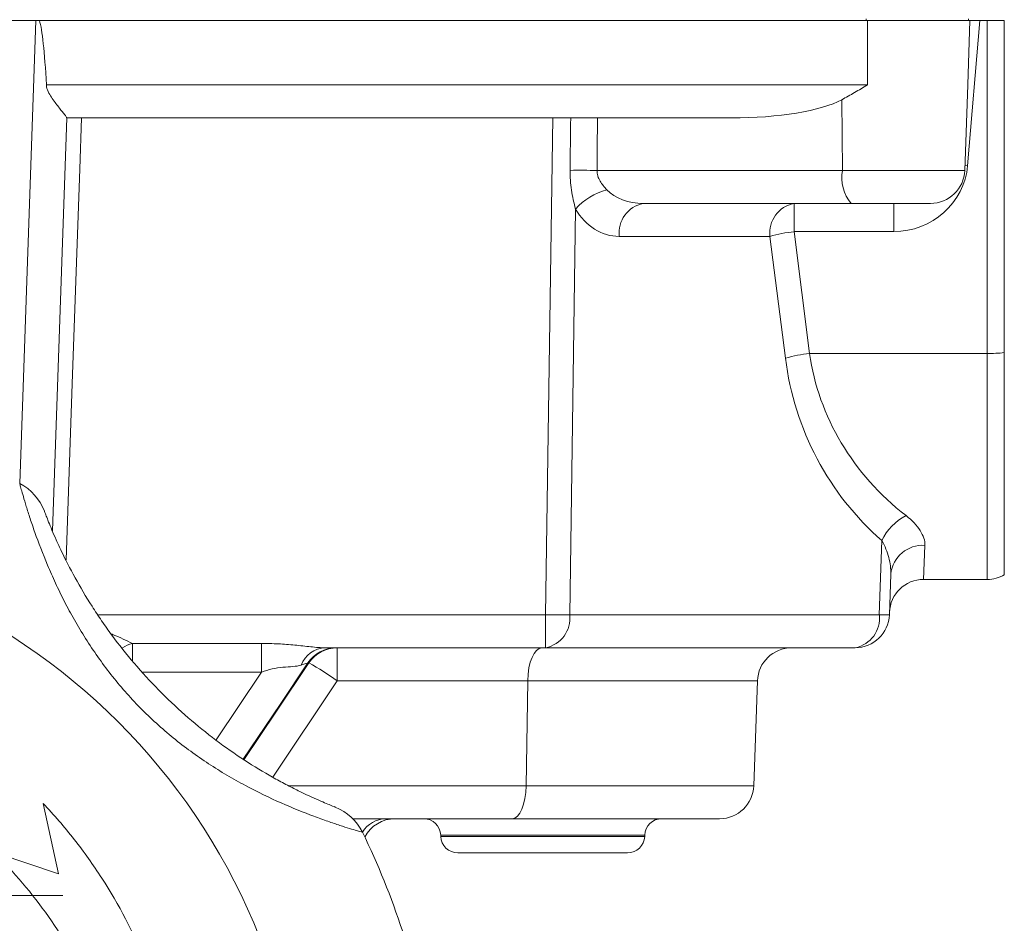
# Model space of a CAD drawing. Header units: millimetres. Extents: x 154 to 910, y 64 to 795.
# Tile 26 of 27: x 852 to 910, y 637 to 690. Entities that reach past the tile are written whole.
import ezdxf

# ---------------------------------------------------------------- set-up
doc = ezdxf.new("R2010")
doc.units = ezdxf.units.MM

# ---------------------------------------------------------------- blocks, each defined once
blk = doc.blocks.new('SW_CENTERMARKSYMBOL_9')
at = {"color": 0, "linetype": 'Continuous', "lineweight": 0}
for p, q in [((0, 2.5), (0, 4.65)), ((0, 0), (0, 2.5)), ((-2.5, 0), (-4.65, 0)), ((0, 0), (-2.5, 0)), ((0, 0), (2.5, 0)), ((0, 0), (0, -2.5)), ((2.5, 0), (4.65, 0)), ((0, -2.5), (0, -4.65))]:
    blk.add_line(p, q, dxfattribs=at)

msp = doc.modelspace()

# ---------------------------------------------------------------- linework, layer by layer
at = {"color": 7, "linetype": 'Continuous', "lineweight": 15}
for p, q in [((901.723, 690.007), (901.723, 689.907)), ((907.723, 690.007), (907.723, 689.907)), ((853.169, 689.907), (810.452, 689.907)), ((853.169, 689.907), (853.373, 689.907)), ((853.373, 689.907), (901.811, 689.907)), ((901.811, 686.138), (901.811, 689.907)), ((901.811, 689.907), (907.8, 689.907)), ((908.372, 689.907), (907.664, 681.415)), ((907.668, 686.138), (907.8, 689.907)), ((908.372, 689.907), (907.8, 689.907)), ((908.372, 689.907), (908.811, 689.907)), ((908.811, 670.429), (908.811, 689.907)), ((908.811, 689.907), (909.811, 689.907)), ((909.811, 689.907), (909.811, 670.476)), ((853.778, 686.138), (901.811, 686.138)), ((907.494, 681.138), (907.668, 686.138)), ((900.34, 681.138), (900.302, 685.277)), ((854.971, 684.212), (854.128, 660.057)), ((893.84, 684.207), (854.971, 684.207)), ((882.975, 655.138), (883.396, 684.207)), ((885.987, 681.138), (900.34, 681.138)), ((900.857, 679.207), (888.698, 679.207)), ((897.516, 677.555), (897.516, 679.207)), ((905.495, 679.207), (900.857, 679.207)), ((903.343, 677.555), (903.343, 679.207)), ((884.732, 678.88), (884.389, 655.138)), ((897.516, 677.555), (898.42, 670.429)), ((903.343, 677.555), (897.516, 677.555)), ((896.102, 677.277), (887.284, 677.277)), ((897.007, 670.152), (896.102, 677.277)), ((898.42, 670.429), (908.811, 670.429)), ((908.811, 657.207), (908.811, 670.429)), ((909.811, 670.476), (909.811, 657.475)), ((902.5, 655.138), (902.652, 659.475)), ((905.168, 659.2), (905.09, 657.207)), ((903.169, 657.519), (903.086, 655.138)), ((905.09, 657.207), (908.811, 657.207)), ((882.975, 653.207), (882.975, 655.138)), ((884.389, 655.138), (902.5, 655.138)), ((858.805, 653.461), (866.359, 653.461)), ((882.975, 653.207), (870.094, 653.207)), ((870.792, 653.207), (870.792, 651.277)), ((901.087, 653.207), (882.975, 653.207)), ((869.135, 652.322), (869.078, 652.322)), ((881.931, 651.277), (870.792, 651.277)), ((881.931, 651.277), (881.842, 645.138)), ((895.373, 651.277), (881.931, 651.277)), ((895.373, 651.277), (895.158, 645.138)), ((881.842, 645.138), (895.158, 645.138)), ((853.583, 644.103), (854.478, 639.983)), ((881.014, 643.207), (871.702, 643.207)), ((893.159, 643.207), (881.014, 643.207)), ((876.844, 642.242), (876.847, 642.173)), ((888.774, 642.173), (888.777, 642.242)), ((854.478, 639.983), (850.686, 641.257)), ((887.775, 641.207), (877.846, 641.207))]:
    msp.add_line(p, q, dxfattribs=at)
at = {"color": 8, "linetype": 'Continuous', "lineweight": 15}
for p, q in [((852.223, 662.812), (853.169, 689.907)), ((907.664, 681.415), (907.504, 681.427)), ((900.34, 681.138), (907.494, 681.138)), ((856.818, 655.138), (882.975, 655.138)), ((866.359, 651.784), (859.393, 651.784)), ((863.705, 647.828), (866.359, 651.784)), ((870.792, 651.277), (867.014, 645.644)), ((867.937, 645.138), (881.842, 645.138)), ((888.777, 642.242), (876.844, 642.242)), ((876.847, 642.173), (888.774, 642.173))]:
    msp.add_line(p, q, dxfattribs=at)
at = {"color": 7, "linetype": 'Continuous', "lineweight": 15, "flags": 128}
for points in [[(855.834, 684.207), (855.729, 681.211), (855.31, 669.226), (854.93, 658.356)], [(866.359, 653.461), (866.359, 653.322), (866.359, 653.156), (866.359, 652.967), (866.359, 652.757), (866.359, 652.53), (866.359, 652.289), (866.359, 652.04), (866.359, 651.784)]]:
    msp.add_lwpolyline(points, dxfattribs=at)
at = {"color": 8, "linetype": 'Continuous', "lineweight": 15, "flags": 128}
for points in [[(858.805, 653.461), (858.805, 653.322), (858.805, 653.156), (858.805, 652.967), (858.805, 652.757), (858.805, 652.53), (858.805, 652.472)], [(869.078, 652.322), (867.444, 649.887), (865.296, 646.683)], [(865.336, 646.658), (867.244, 649.504), (869.135, 652.322)]]:
    msp.add_lwpolyline(points, dxfattribs=at)
at = {"color": 7, "linetype": 'Continuous', "lineweight": 15}
msp.add_circle((831.811, 622.707), 37, dxfattribs=at)
for centre, radius, start, end in [((885.056, 633.318), 47.828, 88.88457, 90.77321), ((902.575, 680.702), 2.277, 168.98188, 221.02516), ((905.495, 681.207), 2, 270, 358), ((887.611, 676.262), 3.892, 105.6728, 137.71633), ((889.035, 677.478), 1.762, 101.02808, 186.54647), ((897.853, 677.478), 1.762, 101.02808, 186.54647), ((898.531, 668.643), 8.969, 96.50265, 105.71364), ((899.436, 661.518), 8.969, 96.50265, 105.71364), ((908.837, 680.633), 10.204, 269.85223, 275.47575), ((850.855, 660.141), 3, 20.63513, 63.03507), ((905.432, 658.205), 3.057, 116.56377, 155.44422), ((905.038, 657.326), 1.879, 86.04089, 174.09163), ((905.09, 655.207), 2, 90, 178), ((908.811, 659.207), 2, 270, 300), ((883.682, 698.08), 42.948, 269.05719, 270.94281), ((882.638, 654.937), 1.762, 281.02808, 6.54647), ((900.75, 654.937), 1.762, 281.02808, 6.54647), ((901.087, 655.207), 2, 270, 358), ((902.793, 661.118), 5.988, 267.19806, 272.80194), ((870.172, 651.593), 1.616, 92.75889, 158.11115), ((870.735, 651.212), 1.995, 90.01713, 146.19077), ((870.793, 651.212), 1.995, 90.01713, 146.19063), ((897.371, 651.207), 2, 90, 178), ((859.887, 635.822), 18.915, 54.79299, 60.73046), ((893.159, 645.207), 2, 270, 358), ((869.571, 641.096), 3, 25.96493, 68.36487), ((874.18, 641.207), 2, 90, 152.62015), ((875.845, 642.207), 1, 2, 90), ((889.776, 642.207), 1, 90, 178), ((831.811, 622.707), 45, 18.03507, 25.96493), ((877.846, 642.207), 1, 182, 270), ((887.775, 642.207), 1, 270, 358)]:
    msp.add_arc(centre, radius, start, end, dxfattribs=at)
at = {"color": 8, "linetype": 'Continuous', "lineweight": 15}
for centre, radius, start, end in [((859.38, 651.317), 2.22, 104.9969, 121.47009), ((873.681, 641.545), 1.663, 91.2889, 148.38571)]:
    msp.add_arc(centre, radius, start, end, dxfattribs=at)
at = {"color": 7, "linetype": 'Continuous', "lineweight": 15}
for centre, major_axis, ratio, start_param, end_param in [((851.179, 632.935), (2.002, 57.272), 0.034899, 5.905148, 6.182007), ((893.57, 686.207), (7.469, -0.078), 0.267572, 4.751314, 5.837951), ((875.344, 127.628), (11.217, 811.187), 0.002382, 5.463396, 5.468577), ((875.861, 127.698), (10.7, 811.127), 0.004764, 5.463369, 5.468559), ((903.532, 681.555), (3.767, 1.834), 0.943705, 4.236059, 5.771949), ((888.854, 681.207), (2.747, 0.237), 0.72281, 3.665076, 4.593362), ((887.44, 681.277), (0.461, 3.982), 0.81283, 2.307161, 3.235448), ((916.301, 673.207), (17.753, 3.526), 0.879081, 3.093934, 3.79322), ((914.888, 673.277), (13.206, 12.884), 0.951819, 2.518384, 3.21767), ((882.759, 651.207), (0, 2), 0.414214, 0, 1.53589), ((881.014, 645.207), (0, 2), 0.414214, 3.141593, 4.677482)]:
    msp.add_ellipse(centre, major_axis=major_axis, ratio=ratio, start_param=start_param, end_param=end_param, dxfattribs=at)
for points, knots in [([(853.778, 686.138), (853.785, 686.002), (853.826, 685.875), (853.935, 685.636), (854.001, 685.526), (854.138, 685.315), (854.211, 685.215), (854.352, 685.026), (854.421, 684.936), (854.554, 684.767), (854.618, 684.687), (854.734, 684.541), (854.786, 684.476), (854.918, 684.306), (854.972, 684.231), (854.971, 684.212)], [0, 0, 0, 0, 0.125, 0.125, 0.25, 0.25, 0.375, 0.375, 0.5, 0.5, 0.625, 0.625, 0.75, 0.75, 1, 1, 1, 1]), ([(901.811, 686.138), (901.685, 686.064), (901.556, 685.989), (901.303, 685.842), (901.177, 685.769), (900.8, 685.553), (900.551, 685.412), (900.302, 685.277)], [0, 0, 0, 0, 0.25, 0.25, 0.5, 0.5, 1, 1, 1, 1]), ([(884.732, 678.88), (884.633, 679.238), (884.549, 679.608), (884.435, 680.369), (884.406, 680.754), (884.411, 681.142)], [0, 0, 0, 0, 0.5, 0.5, 1, 1, 1, 1]), ([(885.987, 681.138), (885.984, 681.026), (886.001, 680.917), (886.065, 680.706), (886.113, 680.605), (886.278, 680.323), (886.417, 680.16), (886.56, 680.009)], [0, 0, 0, 0, 0.25, 0.25, 0.5, 0.5, 1, 1, 1, 1]), ([(872.268, 642.409), (872.268, 642.409), (872.153, 642.442), (871.814, 642.543), (871.673, 642.586), (871.342, 642.688), (871.153, 642.748), (870.727, 642.887), (870.49, 642.967), (869.978, 643.145), (869.704, 643.243), (868.835, 643.568), (868.185, 643.829), (866.838, 644.426), (866.136, 644.763), (865.057, 645.341), (864.693, 645.545), (863.975, 645.971), (863.619, 646.192), (862.562, 646.887), (861.871, 647.39), (860.866, 648.208), (860.536, 648.492), (859.887, 649.082), (859.57, 649.387), (858.655, 650.32), (858.085, 650.969), (857.023, 652.321), (856.53, 653.022), (855.844, 654.106), (855.625, 654.472), (855.212, 655.198), (855.017, 655.56), (854.648, 656.28), (854.474, 656.638), (854.145, 657.347), (853.989, 657.699), (853.558, 658.723), (853.314, 659.362), (853.004, 660.238), (852.909, 660.517), (852.741, 661.029), (852.667, 661.265), (852.535, 661.692), (852.478, 661.884), (852.381, 662.218), (852.342, 662.358), (852.279, 662.584), (852.255, 662.67), (852.224, 662.786), (852.216, 662.815), (852.216, 662.815)], [0, 0, 0, 0, 0.0625, 0.0625, 0.09375, 0.09375, 0.125, 0.125, 0.15625, 0.15625, 0.1875, 0.1875, 0.25, 0.25, 0.3125, 0.3125, 0.34375, 0.34375, 0.375, 0.375, 0.4375, 0.4375, 0.46875, 0.46875, 0.5, 0.5, 0.5625, 0.5625, 0.625, 0.625, 0.65625, 0.65625, 0.6875, 0.6875, 0.71875, 0.71875, 0.75, 0.75, 0.8125, 0.8125, 0.84375, 0.84375, 0.875, 0.875, 0.90625, 0.90625, 0.9375, 0.9375, 0.96875, 0.96875, 1, 1, 1, 1]), ([(853.663, 661.199), (853.663, 661.199), (853.672, 661.174), (853.708, 661.078), (853.735, 661.008), (853.808, 660.821), (853.853, 660.705), (853.965, 660.428), (854.029, 660.271), (854.178, 659.919), (854.261, 659.726), (854.45, 659.304), (854.555, 659.077), (854.894, 658.367), (855.155, 657.852), (855.756, 656.76), (856.087, 656.199), (856.626, 655.354), (856.813, 655.072), (857.202, 654.506), (857.404, 654.222), (858.024, 653.383), (858.458, 652.836), (859.367, 651.771), (859.841, 651.252), (860.831, 650.244), (861.349, 649.753), (862.402, 648.823), (862.94, 648.38), (864.035, 647.541), (864.593, 647.144), (865.719, 646.397), (866.272, 646.057), (867.074, 645.597), (867.336, 645.452), (867.849, 645.178), (868.099, 645.05), (868.57, 644.814), (868.793, 644.707), (869.21, 644.511), (869.406, 644.422), (869.757, 644.267), (869.913, 644.2), (870.185, 644.084), (870.302, 644.036), (870.582, 643.922), (870.677, 643.885), (870.677, 643.885)], [0, 0, 0, 0, 0.03125, 0.03125, 0.0625, 0.0625, 0.09375, 0.09375, 0.125, 0.125, 0.15625, 0.15625, 0.1875, 0.1875, 0.25, 0.25, 0.3125, 0.3125, 0.34375, 0.34375, 0.375, 0.375, 0.4375, 0.4375, 0.5, 0.5, 0.5625, 0.5625, 0.625, 0.625, 0.6875, 0.6875, 0.75, 0.75, 0.78125, 0.78125, 0.8125, 0.8125, 0.84375, 0.84375, 0.875, 0.875, 0.90625, 0.90625, 0.9375, 0.9375, 1, 1, 1, 1]), ([(904.065, 660.939), (904.424, 660.66), (904.696, 660.365), (904.983, 659.916), (905.056, 659.766), (905.151, 659.477), (905.173, 659.336), (905.168, 659.2)], [0, 0, 0, 0, 0.5, 0.5, 0.75, 0.75, 1, 1, 1, 1]), ([(903.169, 657.519), (903.18, 657.831), (903.136, 658.158), (902.961, 658.82), (902.834, 659.151), (902.652, 659.475)], [0, 0, 0, 0, 0.5, 0.5, 1, 1, 1, 1]), ([(866.359, 653.461), (866.687, 653.461), (867.015, 653.453), (867.666, 653.419), (867.991, 653.394), (868.625, 653.332), (868.937, 653.296), (869.539, 653.233), (869.825, 653.207), (870.094, 653.207)], [0, 0, 0, 0, 0.25, 0.25, 0.5, 0.5, 0.75, 0.75, 1, 1, 1, 1]), ([(868.672, 652.196), (868.526, 652.147), (868.368, 652.124), (868.013, 652.094), (867.819, 652.086), (867.413, 652.047), (867.198, 652.015), (866.776, 651.92), (866.566, 651.858), (866.359, 651.784)], [0, 0, 0, 0, 0.25, 0.25, 0.5, 0.5, 0.75, 0.75, 1, 1, 1, 1]), ([(869.078, 652.322), (869.067, 652.322), (869.023, 652.309), (868.88, 652.264), (868.784, 652.233), (868.672, 652.196)], [0, 0, 0, 0, 0.5, 0.5, 1, 1, 1, 1]), ([(854.418, 603.729), (855.642, 605.132), (856.718, 606.626), (858.118, 608.997), (858.549, 609.81), (859.14, 611.062), (859.328, 611.485), (859.686, 612.342), (859.855, 612.776), (860.646, 614.954), (861.111, 616.731), (861.563, 619.451), (861.672, 620.366), (861.772, 621.753), (861.795, 622.219), (861.819, 623.147), (861.82, 623.61), (861.773, 625.917), (861.567, 627.741), (861.006, 630.446), (860.777, 631.343), (860.233, 633.123), (859.921, 633.993), (858.873, 636.548), (858.024, 638.175), (856.521, 640.503), (855.98, 641.262), (854.831, 642.724), (854.224, 643.428), (853.583, 644.103)], [0, 0, 0, 0, 0.125, 0.125, 0.1875, 0.1875, 0.21875, 0.21875, 0.25, 0.25, 0.375, 0.375, 0.4375, 0.4375, 0.46875, 0.46875, 0.5, 0.5, 0.625, 0.625, 0.6875, 0.6875, 0.75, 0.75, 0.875, 0.875, 0.9375, 0.9375, 1, 1, 1, 1]), ([(850.686, 641.257), (851.882, 640.087), (852.95, 638.826), (854.372, 636.802), (854.815, 636.106), (855.434, 635.027), (855.632, 634.662), (856.013, 633.92), (856.195, 633.543), (857.059, 631.651), (857.602, 630.093), (858.201, 627.691), (858.365, 626.88), (858.554, 625.646), (858.608, 625.231), (858.696, 624.402), (858.731, 623.987), (858.855, 621.919), (858.802, 620.271), (858.496, 617.81), (858.357, 616.991), (857.998, 615.358), (857.783, 614.556), (857.031, 612.193), (856.389, 610.674), (855.216, 608.482), (854.787, 607.763), (853.866, 606.37), (853.374, 605.696), (852.85, 605.044)], [0, 0, 0, 0, 0.125, 0.125, 0.1875, 0.1875, 0.21875, 0.21875, 0.25, 0.25, 0.375, 0.375, 0.4375, 0.4375, 0.46875, 0.46875, 0.5, 0.5, 0.625, 0.625, 0.6875, 0.6875, 0.75, 0.75, 0.875, 0.875, 0.9375, 0.9375, 1, 1, 1, 1])]:
    msp.add_open_spline(points, degree=3, knots=knots, dxfattribs=at)
at = {"color": 8, "linetype": 'Continuous', "lineweight": 15}
msp.add_open_spline([(857.573, 654.021), (857.613, 654.005), (858.064, 653.82), (858.452, 653.632), (858.805, 653.461)], degree=3, knots=[0, 0, 0, 0, 0.08755, 1, 1, 1, 1], dxfattribs=at)

# ---------------------------------------------------------------- block references
at = {"color": 7, "linetype": 'Continuous', "lineweight": 0}
msp.add_blockref('SW_CENTERMARKSYMBOL_9', (850.098, 638.707), dxfattribs=at)

doc.saveas('drawing.dxf')
